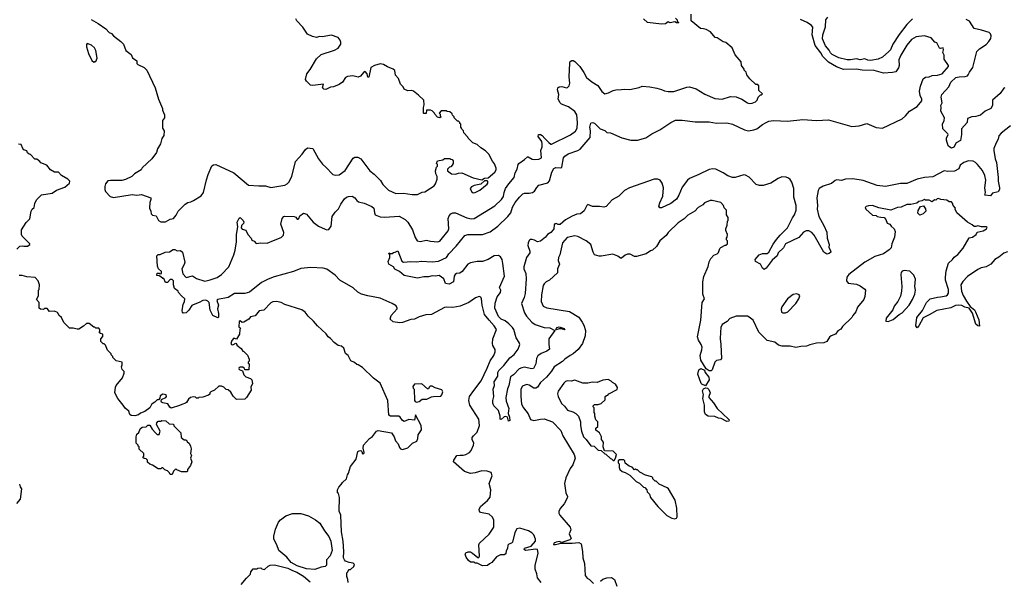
# Model space of a CAD drawing. Extents: x 1863017 to 1989460, y 394564 to 532820.
# Tile 35 of 213: x 1968500 to 1979060, y 429775 to 435787. Entities that reach past the tile are written whole.
import ezdxf

# ---------------------------------------------------------------- set-up
doc = ezdxf.new("R2010")
doc.units = 0

msp = doc.modelspace()

# ---------------------------------------------------------------- linework, layer by layer
at = {"layer": '0CON10XD'}
for points in [[(1973668, 433858), (1973688, 433892), (1973695, 433935), (1973711, 433975), (1973745, 434025), (1973804, 434096), (1973814, 434145), (1973837, 434185), (1973846, 434234), (1973854, 434245), (1973915, 434286), (1973945, 434316), (1973955, 434316), (1973995, 434292), (1974025, 434287), (1974069, 434291), (1974096, 434305), (1974088, 434385), (1974102, 434425), (1974105, 434455), (1974099, 434479), (1974061, 434535), (1974065, 434556), (1974085, 434557), (1974105, 434546), (1974131, 434511), (1974175, 434469), (1974195, 434453), (1974205, 434453), (1974408, 434552), (1974460, 434590), (1974478, 434625), (1974481, 434685), (1974475, 434765), (1974453, 434803), (1974385, 434853), (1974311, 434881), (1974295, 434895), (1974276, 434935), (1974282, 434985), (1974268, 435035), (1974273, 435055), (1974285, 435066), (1974315, 435069), (1974365, 435056), (1974375, 435058), (1974392, 435078), (1974399, 435105), (1974392, 435175), (1974400, 435320), (1974405, 435338), (1974421, 435349), (1974435, 435350), (1974455, 435340), (1974506, 435286), (1974550, 435220), (1974578, 435165), (1974635, 435120), (1974700, 435080), (1974745, 435017), (1974775, 434993), (1974815, 435003), (1974865, 435029), (1974894, 435036), (1974955, 435037), (1974985, 435043), (1975045, 435039), (1975145, 435060), (1975175, 435074), (1975258, 435068), (1975335, 435053), (1975385, 435037), (1975415, 435023), (1975455, 435017), (1975515, 435016), (1975655, 435064), (1975685, 435066), (1975755, 435044), (1975847, 434987), (1975955, 434943), (1976035, 434936), (1976125, 434962), (1976185, 434960), (1976245, 434933), (1976305, 434894), (1976325, 434888), (1976355, 434890), (1976390, 434905), (1976408, 434922), (1976420, 434955), (1976445, 434980), (1976455, 434980), (1976468, 434992), (1976428, 435028), (1976428, 435078), (1976415, 435090), (1976395, 435090), (1976332, 435152), (1976300, 435195), (1976290, 435225), (1976270, 435245), (1976270, 435255), (1976242, 435295), (1976238, 435335), (1976175, 435410), (1976140, 435485), (1976075, 435541), (1976045, 435550), (1975981, 435591), (1975960, 435595), (1975910, 435655), (1975862, 435682), (1975835, 435687), (1975803, 435693), (1975700, 435775), (1975700, 435845)], [(1978075, 435796), (1978015, 435734), (1977933, 435627), (1977866, 435525), (1977840, 435465), (1977823, 435445), (1977755, 435384), (1977706, 435364), (1977625, 435350), (1977595, 435352), (1977565, 435366), (1977515, 435357), (1977475, 435368), (1977412, 435355), (1977375, 435355), (1977284, 435376), (1977215, 435412), (1977195, 435432), (1977181, 435461), (1977142, 435505), (1977110, 435580), (1977113, 435625), (1977141, 435711), (1977146, 435785), (1977166, 435815)], [(1969268, 435788), (1969342, 435745), (1969425, 435688), (1969461, 435651), (1969485, 435638), (1969505, 435612), (1969585, 435552), (1969614, 435524), (1969640, 435455), (1969694, 435414), (1969709, 435379), (1969756, 435346), (1969758, 435318), (1969768, 435305), (1969835, 435274), (1969865, 435247), (1969952, 435055), (1969987, 434935), (1970032, 434835), (1970032, 434815), (1970052, 434765), (1970053, 434735), (1970032, 434705), (1970033, 434625), (1970050, 434595), (1970046, 434545), (1970026, 434514), (1970010, 434455), (1969979, 434401), (1969966, 434364), (1969916, 434294), (1969815, 434198), (1969803, 434177), (1969732, 434135), (1969702, 434105), (1969635, 434072), (1969595, 434063), (1969475, 434063), (1969445, 434058), (1969422, 434028), (1969412, 433998), (1969412, 433965), (1969419, 433945), (1969472, 433892), (1969505, 433880), (1969705, 433914), (1969755, 433906), (1969805, 433914), (1969905, 433877), (1969908, 433858), (1969896, 433825), (1969893, 433765), (1969906, 433735), (1969909, 433705), (1969925, 433691), (1969965, 433682), (1969990, 433635), (1970015, 433618), (1970065, 433620), (1970115, 433648), (1970150, 433655), (1970178, 433692), (1970198, 433732), (1970275, 433808), (1970305, 433827), (1970335, 433832), (1970365, 433848), (1970445, 433897), (1970471, 433935), (1970505, 434068), (1970520, 434125), (1970562, 434218), (1970578, 434232), (1970604, 434234), (1970796, 434146), (1970955, 434014), (1971065, 434004), (1971135, 434006), (1971195, 433986), (1971345, 434011), (1971369, 434025), (1971385, 434044), (1971417, 434105), (1971458, 434265), (1971529, 434345), (1971565, 434396), (1971585, 434412), (1971645, 434407), (1971703, 434295), (1971748, 434238), (1971784, 434204), (1971858, 434128), (1971885, 434121), (1971925, 434122), (1971989, 434171), (1972077, 434303), (1972095, 434314), (1972125, 434314), (1972160, 434295), (1972256, 434165), (1972300, 434130), (1972371, 434061), (1972395, 434021), (1972455, 433960), (1972535, 433924), (1972615, 433926), (1972709, 433911), (1972766, 433914), (1972815, 433936), (1972845, 433940), (1972947, 434005), (1972960, 434025), (1972977, 434075), (1972977, 434105), (1972963, 434133), (1972958, 434165), (1972970, 434205), (1972980, 434215), (1972980, 434235), (1972970, 434245), (1972980, 434275), (1973037, 434283), (1973055, 434300), (1973115, 434300), (1973125, 434290), (1973138, 434288), (1973150, 434275), (1973150, 434245), (1973140, 434225), (1973125, 434210), (1973110, 434205), (1973090, 434185), (1973090, 434165), (1973130, 434135), (1973175, 434130), (1973205, 434140), (1973243, 434143), (1973365, 434090), (1973455, 434070), (1973485, 434088), (1973525, 434090), (1973595, 434153), (1973609, 434175), (1973611, 434195), (1973592, 434242), (1973570, 434270), (1973530, 434345), (1973495, 434382), (1973445, 434412), (1973407, 434447), (1973360, 434465), (1973310, 434515), (1973308, 434528), (1973262, 434572), (1973260, 434595), (1973242, 434612), (1973240, 434625), (1973230, 434635), (1973230, 434665), (1973220, 434675), (1973220, 434685), (1973205, 434700), (1973195, 434700), (1973160, 434735), (1973160, 434745), (1973142, 434762), (1973138, 434778), (1973115, 434800), (1973083, 434803), (1973075, 434810), (1973022, 434808), (1973000, 434785), (1973010, 434775), (1973010, 434755), (1973020, 434745), (1973005, 434733), (1972982, 434742), (1972952, 434772), (1972950, 434785), (1972925, 434810), (1972907, 434817), (1972862, 434818), (1972858, 434782), (1972835, 434780), (1972830, 434785), (1972830, 434845), (1972837, 434873), (1972833, 434923), (1972779, 434979), (1972725, 435020), (1972705, 435027), (1972664, 435024), (1972625, 435040), (1972612, 435065), (1972584, 435094), (1972562, 435155), (1972532, 435192), (1972525, 435242), (1972506, 435256), (1972445, 435280), (1972402, 435305), (1972365, 435312), (1972305, 435297), (1972267, 435275), (1972245, 435170), (1972235, 435170), (1972227, 435207), (1972205, 435230), (1972188, 435222), (1972155, 435182), (1972129, 435171), (1972074, 435184), (1972016, 435176), (1971993, 435165), (1971962, 435118), (1971928, 435092), (1971865, 435068), (1971835, 435062), (1971785, 435038), (1971761, 435041), (1971748, 435055), (1971757, 435097), (1971645, 435081), (1971618, 435085), (1971575, 435126), (1971564, 435144), (1971578, 435205), (1971617, 435253), (1971685, 435367), (1971735, 435414), (1971875, 435459), (1971915, 435483), (1971943, 435525), (1971946, 435545), (1971938, 435568), (1971914, 435594), (1971845, 435620), (1971745, 435602), (1971715, 435608), (1971685, 435594), (1971640, 435605), (1971585, 435632), (1971536, 435706), (1971474, 435774), (1971463, 435795)], [(1972575, 433088), (1972525, 433113), (1972508, 433138), (1972460, 433165), (1972452, 433195), (1972470, 433235), (1972470, 433265), (1972460, 433275), (1972462, 433288), (1972475, 433280), (1972495, 433280), (1972508, 433292), (1972527, 433293), (1972557, 433307), (1972599, 433199), (1972615, 433187), (1972695, 433195), (1972758, 433192), (1972805, 433199), (1972925, 433190), (1972993, 433197), (1973077, 433235), (1973103, 433275), (1973182, 433358), (1973275, 433473), (1973305, 433482), (1973465, 433484), (1973545, 433512), (1973629, 433571), (1973735, 433677), (1973767, 433715), (1973786, 433775), (1973815, 433826), (1973859, 433885), (1973895, 433920), (1973915, 433928), (1973965, 433927), (1973999, 433935), (1974021, 433949), (1974045, 433989), (1974068, 434012), (1974165, 434037), (1974181, 434059), (1974208, 434152), (1974230, 434190), (1974249, 434201), (1974302, 434198), (1974314, 434206), (1974332, 434305), (1974347, 434325), (1974381, 434349), (1974486, 434384), (1974510, 434400), (1974555, 434448), (1974618, 434522), (1974622, 434595), (1974615, 434635), (1974625, 434678), (1974645, 434683), (1974665, 434676), (1974725, 434616), (1974775, 434600), (1974797, 434577), (1974838, 434572), (1974959, 434519), (1975055, 434496), (1975125, 434495), (1975215, 434519), (1975279, 434561), (1975366, 434605), (1975485, 434685), (1975535, 434708), (1975605, 434711), (1975745, 434693), (1975895, 434693), (1975975, 434678), (1976085, 434680), (1976145, 434665), (1976275, 434605), (1976315, 434595), (1976375, 434604), (1976405, 434615), (1976465, 434664), (1976505, 434686), (1976535, 434698), (1976585, 434705), (1976735, 434698), (1976898, 434718), (1977045, 434705), (1977173, 434713), (1977425, 434642), (1977505, 434650), (1977585, 434672), (1977685, 434631), (1977755, 434622), (1977964, 434725), (1978002, 434755), (1978043, 434805), (1978125, 434855), (1978175, 434915), (1978175, 434935), (1978158, 434975), (1978151, 435021), (1978160, 435075), (1978189, 435151), (1978215, 435169), (1978255, 435175), (1978285, 435190), (1978345, 435191), (1978395, 435207), (1978461, 435285), (1978460, 435295), (1978414, 435365), (1978416, 435405), (1978399, 435435), (1978409, 435465), (1978405, 435484), (1978375, 435477), (1978365, 435482), (1978337, 435537), (1978315, 435547), (1978275, 435593), (1978204, 435614), (1978115, 435603), (1978065, 435573), (1978015, 435512), (1977949, 435405), (1977929, 435355), (1977931, 435295), (1977925, 435272), (1977895, 435227), (1977860, 435220), (1977765, 435213), (1977663, 435243), (1977535, 435247), (1977475, 435256), (1977335, 435253), (1977260, 435280), (1977175, 435330), (1977112, 435392), (1977091, 435431), (1977031, 435511), (1977001, 435625), (1977006, 435705), (1976993, 435723), (1976947, 435755), (1976875, 435787)], [(1975533, 435803), (1975550, 435785), (1975552, 435772), (1975570, 435755), (1975565, 435752), (1975545, 435752), (1975525, 435762), (1975475, 435752), (1975455, 435762), (1975425, 435742), (1975385, 435738), (1975235, 435757), (1975192, 435795)], [(1979065, 435056), (1979055, 435051), (1979014, 434995), (1978935, 434925), (1978932, 434865), (1978915, 434835), (1978855, 434804), (1978805, 434764), (1978755, 434749), (1978710, 434745), (1978665, 434728), (1978660, 434685), (1978602, 434615), (1978602, 434555), (1978590, 434490), (1978545, 434465), (1978519, 434421), (1978495, 434410), (1978475, 434419), (1978459, 434435), (1978440, 434495), (1978441, 434515), (1978457, 434555), (1978454, 434564), (1978402, 434615), (1978398, 434665), (1978414, 434705), (1978417, 434735), (1978380, 434805), (1978382, 434845), (1978381, 434865), (1978392, 434895), (1978384, 434955), (1978389, 434985), (1978465, 435065), (1978485, 435115), (1978539, 435165), (1978575, 435175), (1978641, 435179), (1978665, 435185), (1978674, 435195), (1978686, 435225), (1978721, 435275), (1978764, 435446), (1978795, 435475), (1978865, 435520), (1978895, 435551), (1978916, 435585), (1978919, 435615), (1978912, 435635), (1978898, 435648), (1978815, 435675), (1978735, 435692), (1978685, 435771), (1978650, 435790)], [(1969295, 435330), (1969305, 435340), (1969315, 435340), (1969330, 435375), (1969318, 435455), (1969302, 435485), (1969270, 435515), (1969225, 435530), (1969218, 435522), (1969218, 435495), (1969238, 435425), (1969275, 435350), (1969295, 435330)], [(1979125, 434650), (1979025, 434571), (1979000, 434540), (1978994, 434505), (1978972, 434465), (1978948, 434405), (1978946, 434384), (1978962, 434295), (1978976, 434255), (1978994, 434095), (1978993, 434055), (1979009, 433985), (1979008, 433965), (1978995, 433940), (1978934, 433926), (1978913, 433897), (1978850, 433905), (1978860, 433935), (1978850, 433985), (1978861, 434065), (1978852, 434115), (1978825, 434168), (1978772, 434235), (1978752, 434255), (1978725, 434269), (1978675, 434272), (1978625, 434256), (1978585, 434225), (1978572, 434188), (1978525, 434163), (1978455, 434160), (1978415, 434165), (1978295, 434101), (1978204, 434096), (1978125, 434078), (1978015, 434030), (1977945, 434029), (1977785, 433998), (1977695, 434010), (1977545, 434064), (1977435, 434079), (1977355, 434075), (1977315, 434064), (1977265, 434069), (1977245, 434061), (1977205, 434029), (1977117, 434003), (1977075, 433976), (1977063, 433955), (1977051, 433875), (1977058, 433795), (1977054, 433755), (1977072, 433675), (1977125, 433581), (1977155, 433509), (1977160, 433445), (1977182, 433375), (1977179, 433345), (1977197, 433313), (1977198, 433295), (1977181, 433279), (1977155, 433274), (1977125, 433294), (1977021, 433475), (1976995, 433505), (1976965, 433523), (1976935, 433521), (1976905, 433507), (1976855, 433450), (1976715, 433382), (1976691, 433339), (1976635, 433285), (1976625, 433255), (1976571, 433209), (1976505, 433124), (1976485, 433108), (1976465, 433124), (1976445, 433165), (1976391, 433195), (1976387, 433215), (1976432, 433265), (1976465, 433278), (1976515, 433281), (1976535, 433293), (1976581, 433379), (1976618, 433428), (1976655, 433475), (1976736, 433554), (1976787, 433663), (1976809, 433695), (1976828, 433745), (1976828, 433795), (1976802, 433885), (1976803, 433975), (1976782, 434045), (1976763, 434073), (1976745, 434088), (1976719, 434099), (1976675, 434101), (1976633, 434085), (1976555, 434032), (1976475, 434008), (1976435, 434007), (1976400, 434020), (1976325, 434099), (1976285, 434121), (1976265, 434122), (1976175, 434096), (1976145, 434095), (1976095, 434111), (1976044, 434145), (1975965, 434185), (1975935, 434187), (1975895, 434180), (1975785, 434126), (1975685, 434085), (1975662, 434065), (1975605, 433990), (1975570, 433905), (1975545, 433863), (1975485, 433814), (1975385, 433770), (1975365, 433769), (1975356, 433786), (1975364, 433824), (1975398, 433895), (1975405, 433985), (1975392, 434035), (1975370, 434065), (1975345, 434078), (1975303, 434077), (1975041, 433985), (1974988, 433955), (1974925, 433894), (1974853, 433855), (1974789, 433785), (1974765, 433775), (1974717, 433783), (1974645, 433785), (1974595, 433804), (1974584, 433796), (1974553, 433737), (1974515, 433706), (1974475, 433701), (1974425, 433681), (1974355, 433641), (1974295, 433590), (1974275, 433590), (1974255, 433601), (1974241, 433599), (1974233, 433587), (1974229, 433545), (1974223, 433535), (1974195, 433506), (1974161, 433485), (1974140, 433455), (1974085, 433411), (1974055, 433404), (1974023, 433423), (1973995, 433431), (1973975, 433429), (1973965, 433419), (1973952, 433395), (1973950, 433365), (1973971, 433305), (1973970, 433285), (1973935, 433235), (1973906, 433135), (1973908, 433115), (1973927, 433065), (1973933, 433007), (1973921, 432849), (1973912, 432808), (1973883, 432745), (1973914, 432644), (1973937, 432607), (1973994, 432544), (1974029, 432519), (1974125, 432486), (1974185, 432484), (1974240, 432455), (1974176, 432365), (1974174, 432305), (1974182, 432255), (1974155, 432233), (1974092, 432208), (1974058, 432182), (1974044, 432155), (1974036, 432095), (1974012, 432045), (1973988, 432042), (1973915, 432061), (1973885, 432055), (1973858, 432042), (1973795, 431977), (1973764, 431956), (1973745, 431863), (1973731, 431829), (1973715, 431735), (1973718, 431695), (1973745, 431618), (1973744, 431595), (1973739, 431565), (1973752, 431525), (1973755, 431490), (1973742, 431482), (1973730, 431525), (1973715, 431532), (1973695, 431530), (1973665, 431500), (1973654, 431504), (1973654, 431535), (1973637, 431597), (1973586, 431645), (1973573, 431675), (1973575, 431705), (1973586, 431745), (1973577, 431825), (1973591, 431865), (1973589, 431905), (1973627, 431965), (1973629, 432005), (1973638, 432025), (1973691, 432079), (1973755, 432161), (1973805, 432198), (1973845, 432254), (1973864, 432305), (1973858, 432325), (1973825, 432375), (1973799, 432465), (1973787, 432487), (1973747, 432527), (1973705, 432557), (1973665, 432576), (1973637, 432605), (1973595, 432695), (1973598, 432748), (1973621, 432815), (1973657, 432863), (1973659, 432885), (1973646, 432915), (1973699, 433035), (1973683, 433173), (1973673, 433215), (1973655, 433245), (1973635, 433257), (1973590, 433255), (1973525, 433214), (1973465, 433194), (1973405, 433193), (1973335, 433180), (1973305, 433166), (1973245, 433085), (1973221, 433069), (1973185, 433064), (1973169, 433055), (1973161, 433035), (1973151, 432975), (1973105, 432950), (1973068, 432958), (1973049, 433009), (1973000, 433045), (1972955, 433036), (1972925, 433040), (1972885, 433029), (1972835, 433029), (1972765, 433016), (1972625, 433044), (1972575, 433088)], [(1968470, 433325), (1968503, 433357), (1968525, 433362), (1968545, 433358), (1968585, 433360), (1968610, 433375), (1968610, 433385), (1968528, 433465), (1968518, 433485), (1968518, 433535), (1968568, 433612), (1968608, 433652), (1968622, 433735), (1968634, 433756), (1968657, 433773), (1968664, 433816), (1968682, 433855), (1968735, 433907), (1968850, 433925), (1968893, 433957), (1968985, 433992), (1969035, 434032), (1969037, 434055), (1969018, 434078), (1968950, 434115), (1968915, 434150), (1968873, 434153), (1968830, 434175), (1968790, 434225), (1968725, 434252), (1968716, 434266), (1968685, 434290), (1968662, 434292), (1968615, 434340), (1968600, 434345), (1968585, 434360), (1968575, 434380), (1968545, 434392), (1968532, 434405), (1968515, 434448), (1968488, 434452)], [(1973365, 433931), (1973385, 433932), (1973435, 433959), (1973515, 434023), (1973522, 434035), (1973520, 434055), (1973515, 434060), (1973485, 434060), (1973447, 434023), (1973375, 434008), (1973347, 433993), (1973332, 433975), (1973347, 433945), (1973365, 433931)], [(1974092, 429752), (1974055, 429801), (1974048, 429845), (1974029, 429895), (1974030, 429935), (1974061, 430065), (1974054, 430104), (1974035, 430110), (1973925, 430095), (1973912, 430105), (1973915, 430119), (1973987, 430143), (1974033, 430195), (1974032, 430215), (1974013, 430263), (1973993, 430283), (1973956, 430305), (1973865, 430336), (1973833, 430327), (1973811, 430289), (1973786, 430184), (1973775, 430172), (1973745, 430162), (1973735, 430152), (1973730, 430115), (1973717, 430093), (1973715, 430060), (1973695, 430050), (1973655, 430047), (1973615, 430027), (1973565, 429968), (1973537, 429953), (1973517, 429933), (1973465, 429932), (1973405, 429960), (1973385, 429960), (1973375, 429970), (1973335, 429970), (1973315, 429988), (1973289, 430025), (1973276, 430055), (1973285, 430069), (1973309, 430079), (1973335, 430080), (1973358, 430065), (1973415, 430020), (1973425, 430020), (1973430, 430035), (1973424, 430154), (1973431, 430175), (1973535, 430269), (1973586, 430345), (1973585, 430425), (1973568, 430455), (1973535, 430486), (1973443, 430503), (1973432, 430515), (1973428, 430535), (1973441, 430565), (1973518, 430632), (1973545, 430666), (1973552, 430745), (1973536, 430815), (1973568, 430895), (1973555, 430930), (1973515, 430945), (1973455, 430949), (1973385, 430927), (1973335, 430920), (1973272, 430942), (1973152, 431045), (1973156, 431065), (1973188, 431112), (1973225, 431117), (1973255, 431116), (1973285, 431125), (1973324, 431146), (1973342, 431168), (1973368, 431225), (1973369, 431245), (1973354, 431285), (1973354, 431305), (1973366, 431325), (1973406, 431364), (1973430, 431435), (1973425, 431505), (1973328, 431655), (1973318, 431705), (1973325, 431745), (1973369, 431811), (1973450, 431915), (1973515, 432049), (1973545, 432130), (1973586, 432185), (1973601, 432225), (1973599, 432249), (1973573, 432293), (1973570, 432315), (1973576, 432365), (1973612, 432465), (1973590, 432505), (1973535, 432564), (1973486, 432625), (1973460, 432725), (1973454, 432795), (1973445, 432812), (1973428, 432818), (1973388, 432805), (1973318, 432755), (1973225, 432714), (1973145, 432700), (1973075, 432703), (1973055, 432699), (1972915, 432626), (1972855, 432622), (1972785, 432601), (1972735, 432576), (1972695, 432573), (1972605, 432541), (1972575, 432537), (1972506, 432546), (1972473, 432575), (1972484, 432615), (1972547, 432685), (1972550, 432695), (1972537, 432717), (1972495, 432745), (1972365, 432802), (1972235, 432824), (1972165, 432845), (1972126, 432865), (1972075, 432910), (1971934, 432994), (1971885, 433048), (1971795, 433110), (1971755, 433122), (1971621, 433129), (1971515, 433117), (1971435, 433087), (1971230, 433030), (1971165, 433006), (1971095, 432970), (1970964, 432865), (1970915, 432850), (1970805, 432850), (1970735, 432808), (1970699, 432799), (1970623, 432787), (1970614, 432775), (1970632, 432725), (1970622, 432685), (1970634, 432635), (1970632, 432598), (1970625, 432590), (1970573, 432615), (1970543, 432673), (1970532, 432755), (1970519, 432769), (1970495, 432778), (1970464, 432776), (1970425, 432753), (1970360, 432730), (1970348, 432722), (1970315, 432672), (1970285, 432642), (1970255, 432640), (1970245, 432650), (1970243, 432665), (1970252, 432735), (1970267, 432763), (1970270, 432795), (1970234, 432824), (1970205, 432860), (1970200, 432875), (1970160, 432905), (1970150, 432945), (1970148, 432988), (1970135, 433000), (1970115, 433000), (1970085, 432970), (1970065, 432970), (1970045, 433010), (1970035, 433010), (1970015, 433030), (1969995, 433040), (1969970, 433045), (1969975, 433070), (1969995, 433070), (1970005, 433060), (1970020, 433065), (1970020, 433085), (1969990, 433115), (1969978, 433145), (1969970, 433255), (1969985, 433270), (1970005, 433270), (1970060, 433295), (1970105, 433298), (1970145, 433322), (1970165, 433322), (1970188, 433308), (1970225, 433312), (1970246, 433295), (1970270, 433185), (1970265, 433160), (1970238, 433115), (1970248, 433062), (1970285, 433023), (1970355, 433039), (1970395, 433012), (1970485, 432984), (1970544, 432996), (1970617, 433023), (1970663, 433055), (1970742, 433138), (1970795, 433265), (1970810, 433315), (1970826, 433405), (1970825, 433485), (1970841, 433565), (1970834, 433615), (1970855, 433660), (1970865, 433667), (1970896, 433635), (1970904, 433615), (1970899, 433601), (1970879, 433581), (1970874, 433555), (1970885, 433542), (1970925, 433528), (1970946, 433485), (1970982, 433445), (1970991, 433421), (1971015, 433411), (1971035, 433388), (1971085, 433395), (1971155, 433392), (1971222, 433418), (1971305, 433452), (1971330, 433475), (1971334, 433505), (1971301, 433595), (1971316, 433655), (1971332, 433675), (1971345, 433681), (1971445, 433675), (1971460, 433670), (1971475, 433649), (1971485, 433646), (1971494, 433655), (1971504, 433685), (1971545, 433713), (1971575, 433702), (1971648, 433615), (1971703, 433573), (1971775, 433540), (1971795, 433534), (1971815, 433538), (1971839, 433571), (1971852, 433678), (1971885, 433724), (1971921, 433759), (1971945, 433808), (1971985, 433866), (1972005, 433884), (1972025, 433892), (1972065, 433894), (1972095, 433876), (1972115, 433847), (1972132, 433835), (1972195, 433820), (1972275, 433785), (1972298, 433765), (1972304, 433715), (1972314, 433695), (1972365, 433674), (1972415, 433669), (1972569, 433679), (1972634, 433644), (1972662, 433615), (1972713, 433533), (1972742, 433452), (1972764, 433414), (1972795, 433407), (1972863, 433423), (1972905, 433412), (1972985, 433406), (1973005, 433412), (1973022, 433428), (1973097, 433523), (1973103, 433545), (1973094, 433655), (1973106, 433685), (1973125, 433706), (1973145, 433714), (1973174, 433714), (1973295, 433661), (1973345, 433652), (1973375, 433654), (1973595, 433791), (1973668, 433858)], [(1979096, 433296), (1979056, 433284), (1979000, 433240), (1978957, 433215), (1978916, 433164), (1978865, 433138), (1978813, 433127), (1978775, 433109), (1978665, 433032), (1978615, 432981), (1978595, 432945), (1978602, 432875), (1978619, 432829), (1978655, 432768), (1978693, 432713), (1978739, 432675), (1978751, 432655), (1978785, 432570), (1978795, 432500), (1978775, 432503), (1978755, 432522), (1978720, 432640), (1978684, 432694), (1978635, 432704), (1978605, 432721), (1978565, 432726), (1978535, 432722), (1978485, 432698), (1978335, 432668), (1978255, 432621), (1978189, 432591), (1978145, 432503), (1978125, 432483), (1978112, 432505), (1978123, 432595), (1978181, 432669), (1978225, 432755), (1978265, 432792), (1978345, 432812), (1978376, 432814), (1978435, 432825), (1978449, 432835), (1978460, 432855), (1978461, 432895), (1978429, 432995), (1978428, 433025), (1978437, 433095), (1978460, 433175), (1978506, 433214), (1978521, 433239), (1978562, 433268), (1978620, 433335), (1978682, 433448), (1978720, 433455), (1978758, 433485), (1978770, 433510), (1978835, 433523), (1978870, 433545), (1978877, 433557), (1978866, 433566), (1978816, 433566), (1978775, 433577), (1978755, 433568), (1978735, 433568), (1978715, 433587), (1978665, 433617), (1978552, 433715), (1978532, 433755), (1978537, 433767), (1978510, 433795), (1978505, 433820), (1978495, 433832), (1978470, 433835), (1978445, 433850), (1978378, 433858), (1978355, 433870), (1978340, 433865), (1978325, 433850), (1978310, 433855), (1978285, 433832), (1978255, 433850), (1978215, 433850), (1978205, 433858), (1978177, 433843), (1978145, 433837), (1978122, 433818), (1978056, 433806), (1978015, 433804), (1977955, 433778), (1977915, 433772), (1977844, 433746), (1977715, 433769), (1977645, 433794), (1977605, 433790), (1977578, 433782), (1977568, 433772), (1977574, 433754), (1977645, 433692), (1977685, 433688), (1977698, 433678), (1977735, 433668), (1977770, 433665), (1977788, 433645), (1977804, 433604), (1977833, 433593), (1977845, 433572), (1977878, 433545), (1977888, 433515), (1977882, 433455), (1977852, 433385), (1977845, 433340), (1977825, 433318), (1977765, 433276), (1977672, 433248), (1977565, 433185), (1977394, 433055), (1977372, 433025), (1977366, 432985), (1977385, 432961), (1977475, 432951), (1977514, 432934), (1977565, 432898), (1977570, 432885), (1977565, 432820), (1977553, 432785), (1977486, 432704), (1977467, 432655), (1977434, 432616), (1977425, 432592), (1977325, 432498), (1977305, 432470), (1977275, 432450), (1977251, 432415), (1977202, 432398), (1977185, 432381), (1977156, 432335), (1977125, 432322), (1977045, 432318), (1976975, 432301), (1976940, 432285), (1976876, 432284), (1976825, 432272), (1976765, 432286), (1976676, 432286), (1976638, 432298), (1976598, 432328), (1976515, 432348), (1976427, 432437), (1976365, 432566), (1976325, 432598), (1976304, 432606), (1976185, 432608), (1976115, 432583), (1976089, 432551), (1976035, 432520), (1976018, 432485), (1976016, 432435), (1976012, 432365), (1976021, 432305), (1976026, 432155), (1976015, 432140), (1975975, 432134), (1975955, 432116), (1975925, 432032), (1975915, 432020), (1975895, 432021), (1975863, 432043), (1975806, 432135), (1975799, 432185), (1975817, 432245), (1975818, 432275), (1975810, 432305), (1975781, 432351), (1975769, 432385), (1975805, 432565), (1975820, 432755), (1975844, 432795), (1975827, 432845), (1975826, 432974), (1975838, 433032), (1975885, 433140), (1975895, 433190), (1975914, 433226), (1975945, 433262), (1975980, 433275), (1975995, 433290), (1976008, 433332), (1976020, 433345), (1976065, 433370), (1976075, 433370), (1976090, 433385), (1976090, 433415), (1976080, 433425), (1976080, 433445), (1976087, 433453), (1976092, 433485), (1976072, 433525), (1976072, 433545), (1976088, 433585), (1976090, 433625), (1976100, 433635), (1976100, 433665), (1976080, 433695), (1976080, 433745), (1976055, 433770), (1976048, 433795), (1976020, 433825), (1975925, 433847), (1975905, 433847), (1975845, 433824), (1975825, 433803), (1975777, 433773), (1975742, 433735), (1975665, 433692), (1975628, 433652), (1975562, 433608), (1975454, 433506), (1975435, 433472), (1975364, 433416), (1975328, 433355), (1975286, 433314), (1975265, 433307), (1975220, 433275), (1975115, 433248), (1975095, 433248), (1975048, 433272), (1975018, 433272), (1974995, 433262), (1974955, 433230), (1974945, 433230), (1974915, 433250), (1974862, 433272), (1974735, 433250), (1974715, 433250), (1974666, 433266), (1974651, 433295), (1974627, 433375), (1974576, 433416), (1974485, 433461), (1974455, 433469), (1974370, 433450), (1974322, 433395), (1974294, 433265), (1974278, 433235), (1974276, 433205), (1974290, 433165), (1974268, 433115), (1974268, 433072), (1974181, 432995), (1974145, 432974), (1974126, 432955), (1974116, 432935), (1974095, 432835), (1974094, 432765), (1974116, 432715), (1974155, 432698), (1974395, 432659), (1974495, 432597), (1974533, 432545), (1974549, 432511), (1974567, 432455), (1974566, 432395), (1974536, 432314), (1974488, 432252), (1974437, 432203), (1974404, 432186), (1974345, 432145), (1974320, 432120), (1974234, 432065), (1974203, 432017), (1974149, 431955), (1974085, 431898), (1974055, 431847), (1974035, 431837), (1974015, 431836), (1973965, 431866), (1973934, 431876), (1973894, 431856), (1973876, 431825), (1973873, 431745), (1973883, 431665), (1973903, 431625), (1973955, 431560), (1973980, 431500), (1974015, 431489), (1974085, 431505), (1974124, 431506), (1974216, 431476), (1974302, 431382), (1974325, 431325), (1974445, 431126), (1974456, 431085), (1974433, 431015), (1974405, 430976), (1974357, 430875), (1974342, 430815), (1974358, 430715), (1974374, 430675), (1974373, 430655), (1974338, 430595), (1974296, 430545), (1974284, 430514), (1974284, 430494), (1974294, 430475), (1974405, 430345), (1974411, 430315), (1974393, 430275), (1974416, 430224), (1974402, 430208), (1974315, 430180), (1974285, 430190), (1974252, 430185), (1974230, 430175), (1974225, 430160), (1974245, 430158), (1974280, 430165)], [(1978155, 433692), (1978133, 433713), (1978135, 433740), (1978160, 433785), (1978195, 433790), (1978215, 433760), (1978218, 433735), (1978190, 433705), (1978155, 433692)], [(1977815, 432552), (1977867, 432573), (1977933, 432627), (1977965, 432645), (1978038, 432725), (1978075, 432785), (1978099, 432845), (1978106, 432885), (1978102, 432925), (1978108, 433005), (1978088, 433048), (1978045, 433089), (1977985, 433098), (1977965, 433090), (1977954, 433076), (1977951, 433055), (1977962, 432925), (1977959, 432875), (1977947, 432823), (1977919, 432765), (1977878, 432715), (1977866, 432674), (1977794, 432585), (1977790, 432555), (1977815, 432552)], [(1969405, 432310), (1969395, 432310), (1969370, 432335), (1969370, 432365), (1969392, 432388), (1969390, 432415), (1969365, 432420), (1969352, 432432), (1969360, 432445), (1969360, 432465), (1969348, 432478), (1969315, 432480), (1969305, 432490), (1969295, 432490), (1969245, 432530), (1969215, 432530), (1969185, 432500), (1969135, 432470), (1969115, 432468), (1969075, 432480), (1969035, 432480), (1968975, 432540), (1968948, 432595), (1968924, 432614), (1968905, 432648), (1968875, 432662), (1968818, 432658), (1968795, 432690), (1968765, 432690), (1968755, 432680), (1968722, 432682), (1968710, 432695), (1968710, 432755), (1968682, 432785), (1968700, 432825), (1968700, 432885), (1968710, 432895), (1968712, 432942), (1968698, 432988), (1968665, 433022), (1968575, 433028), (1968525, 433042), (1968495, 433042)], [(1972022, 429752), (1972020, 429785), (1972010, 429815), (1972010, 429855), (1972020, 429865), (1972022, 429878), (1972035, 429890), (1972048, 429892), (1972085, 429922), (1972090, 429945), (1972075, 429960), (1972035, 429968), (1971995, 429982), (1971984, 429994), (1971972, 430015), (1971977, 430085), (1971970, 430195), (1971950, 430295), (1971943, 430475), (1971928, 430515), (1971930, 430665), (1971920, 430705), (1971910, 430715), (1971910, 430745), (1971922, 430775), (1971949, 430801), (1971962, 430825), (1972005, 430862), (1972014, 430905), (1972028, 430925), (1972048, 430995), (1972110, 431075), (1972128, 431155), (1972140, 431165), (1972157, 431167), (1972168, 431158), (1972175, 431132), (1972192, 431135), (1972196, 431146), (1972183, 431193), (1972188, 431225), (1972252, 431295), (1972285, 431318), (1972325, 431373), (1972345, 431380), (1972488, 431355), (1972516, 431315), (1972532, 431272), (1972560, 431240), (1972575, 431199), (1972585, 431184), (1972605, 431178), (1972663, 431197), (1972713, 431247), (1972761, 431269), (1972770, 431295), (1972773, 431335), (1972810, 431390), (1972805, 431436), (1972745, 431550), (1972735, 431492), (1972675, 431498), (1972625, 431479), (1972605, 431490), (1972582, 431525), (1972565, 431536), (1972477, 431537), (1972460, 431545), (1972447, 431705), (1972365, 431888), (1972293, 431943), (1972175, 432059), (1972130, 432085), (1972115, 432088), (1972091, 432111), (1972050, 432130), (1972022, 432185), (1971996, 432206), (1971978, 432265), (1971950, 432285), (1971915, 432292), (1971872, 432325), (1971835, 432367), (1971810, 432385), (1971788, 432418), (1971693, 432503), (1971651, 432555), (1971595, 432608), (1971562, 432652), (1971525, 432677), (1971345, 432732), (1971305, 432754), (1971255, 432764), (1971215, 432760), (1971195, 432752), (1971117, 432673), (1971070, 432665), (1971025, 432610), (1970975, 432602), (1970958, 432575), (1970905, 432542), (1970885, 432540), (1970865, 432558), (1970855, 432550), (1970850, 432495), (1970868, 432478), (1970860, 432465), (1970857, 432413), (1970825, 432360), (1970795, 432370), (1970774, 432345), (1970764, 432315), (1970773, 432303), (1970785, 432300), (1970818, 432318), (1970830, 432305), (1970830, 432295), (1970875, 432260), (1970892, 432232), (1970905, 432230), (1970945, 432190), (1970960, 432145), (1970960, 432125), (1970950, 432115), (1970950, 432105), (1970960, 432095), (1970958, 432032), (1970913, 432033), (1970910, 432045), (1970892, 432062), (1970865, 432062), (1970855, 432057), (1970852, 432045), (1970855, 432034), (1970890, 432020), (1970905, 431978), (1970925, 431957), (1970975, 431940), (1970990, 431925), (1970998, 431885), (1970980, 431845), (1970982, 431815), (1970934, 431735), (1970915, 431716), (1970824, 431714), (1970789, 431749), (1970765, 431792), (1970735, 431818), (1970713, 431823), (1970690, 431845), (1970665, 431858), (1970635, 431858), (1970590, 431815), (1970550, 431795), (1970540, 431785), (1970538, 431772), (1970525, 431760), (1970465, 431740), (1970423, 431737), (1970415, 431730), (1970395, 431730), (1970385, 431740), (1970365, 431742), (1970333, 431737), (1970312, 431718), (1970289, 431681), (1970277, 431673), (1970238, 431662), (1970215, 431648), (1970125, 431622), (1970111, 431631), (1970088, 431668), (1970035, 431678), (1970022, 431685), (1970018, 431695), (1970020, 431715), (1970068, 431735), (1970076, 431745), (1970070, 431765), (1970035, 431771), (1970007, 431755), (1970002, 431728), (1969988, 431712), (1969975, 431710), (1969950, 431685), (1969930, 431675), (1969915, 431660), (1969896, 431624), (1969842, 431585), (1969794, 431566), (1969775, 431548), (1969735, 431538), (1969695, 431542), (1969680, 431555), (1969669, 431589), (1969631, 431621), (1969610, 431655), (1969552, 431725), (1969522, 431785), (1969528, 431845), (1969536, 431864), (1969602, 431945), (1969620, 431995), (1969620, 432015), (1969600, 432035), (1969592, 432065), (1969600, 432085), (1969600, 432115), (1969535, 432130), (1969500, 432165), (1969500, 432175), (1969482, 432192), (1969480, 432205), (1969442, 432242), (1969420, 432295), (1969405, 432310)], [(1976685, 432642), (1976715, 432644), (1976740, 432655), (1976825, 432743), (1976856, 432795), (1976867, 432825), (1976860, 432835), (1976835, 432846), (1976795, 432840), (1976735, 432792), (1976675, 432708), (1976666, 432684), (1976671, 432651), (1976685, 432642)], [(1974345, 432460), (1974305, 432472), (1974285, 432472), (1974255, 432460), (1974250, 432465), (1974260, 432485), (1974285, 432492), (1974340, 432475), (1974345, 432460)], [(1975855, 431860), (1975815, 431878), (1975810, 431885), (1975774, 431985), (1975785, 432032), (1975805, 432047), (1975845, 432030), (1975852, 432005), (1975892, 431955), (1975896, 431925), (1975855, 431860)], [(1974875, 431060), (1974890, 431085), (1974900, 431125), (1974865, 431160), (1974772, 431162), (1974758, 431208), (1974760, 431255), (1974740, 431285), (1974740, 431315), (1974720, 431355), (1974680, 431385), (1974680, 431405), (1974700, 431425), (1974700, 431475), (1974680, 431495), (1974670, 431535), (1974670, 431565), (1974660, 431575), (1974660, 431625), (1974650, 431635), (1974650, 431645), (1974665, 431660), (1974705, 431660), (1974735, 431670), (1974778, 431712), (1974780, 431745), (1974792, 431758), (1974808, 431762), (1974820, 431775), (1974908, 431822), (1974912, 431842), (1974889, 431879), (1974857, 431897), (1974845, 431912), (1974813, 431927), (1974755, 431922), (1974695, 431898), (1974645, 431900), (1974595, 431888), (1974541, 431891), (1974455, 431920), (1974415, 431910), (1974376, 431916), (1974355, 431908), (1974335, 431890), (1974274, 431805), (1974269, 431775), (1974276, 431746), (1974311, 431671), (1974342, 431642), (1974375, 431600), (1974432, 431582), (1974464, 431564), (1974494, 431534), (1974516, 431475), (1974513, 431435), (1974525, 431375), (1974546, 431315), (1974576, 431285), (1974625, 431217), (1974662, 431212), (1974705, 431170), (1974737, 431167), (1974775, 431130), (1974788, 431128), (1974835, 431080), (1974847, 431077), (1974865, 431060), (1974875, 431060)], [(1972755, 431686), (1972785, 431692), (1972815, 431718), (1972865, 431718), (1972915, 431742), (1972937, 431747), (1973015, 431750), (1973027, 431763), (1973038, 431795), (1973028, 431818), (1972955, 431840), (1972925, 431858), (1972903, 431857), (1972890, 431845), (1972885, 431830), (1972875, 431830), (1972812, 431882), (1972735, 431880), (1972718, 431855), (1972720, 431835), (1972730, 431825), (1972734, 431705), (1972742, 431692), (1972755, 431686)], [(1976085, 431477), (1976025, 431510), (1975995, 431514), (1975955, 431532), (1975885, 431536), (1975854, 431555), (1975843, 431583), (1975846, 431655), (1975826, 431725), (1975833, 431765), (1975824, 431806), (1975835, 431830), (1975855, 431838), (1975875, 431834), (1975892, 431822), (1975905, 431785), (1975890, 431745), (1975892, 431735), (1975940, 431680), (1975979, 431619), (1976103, 431505), (1976110, 431495), (1976105, 431483), (1976085, 431477)], [(1970135, 430910), (1970115, 430910), (1970108, 430928), (1970085, 430950), (1970055, 430960), (1970035, 430980), (1970025, 430980), (1970015, 430970), (1969985, 430970), (1969925, 431010), (1969895, 431020), (1969872, 431042), (1969870, 431065), (1969858, 431078), (1969835, 431080), (1969822, 431092), (1969830, 431105), (1969830, 431135), (1969782, 431182), (1969780, 431205), (1969770, 431215), (1969770, 431225), (1969750, 431245), (1969748, 431285), (1969748, 431312), (1969758, 431342), (1969778, 431362), (1969792, 431398), (1969812, 431418), (1969855, 431420), (1969875, 431440), (1969895, 431440), (1969922, 431395), (1969957, 431357), (1969975, 431340), (1969995, 431340), (1970007, 431375), (1969968, 431445), (1969970, 431465), (1969985, 431480), (1970015, 431480), (1970025, 431488), (1970067, 431487), (1970103, 431453), (1970148, 431448), (1970152, 431432), (1970227, 431357), (1970232, 431305), (1970265, 431282), (1970285, 431280), (1970300, 431255), (1970318, 431245), (1970332, 431215), (1970338, 431185), (1970332, 431135), (1970342, 431115), (1970332, 431085), (1970348, 431045), (1970332, 431005), (1970300, 430965), (1970300, 430945), (1970295, 430940), (1970235, 430940), (1970185, 430960), (1970175, 430970), (1970150, 430945), (1970135, 430910)], [(1975525, 430433), (1975545, 430442), (1975550, 430455), (1975548, 430548), (1975529, 430635), (1975458, 430755), (1975445, 430768), (1975360, 430805), (1975325, 430840), (1975315, 430840), (1975290, 430865), (1975290, 430875), (1975280, 430885), (1975213, 430903), (1975150, 430935), (1975125, 430960), (1975115, 430960), (1975105, 430970), (1975095, 430960), (1975068, 430988), (1975035, 431000), (1974992, 431032), (1974990, 431055), (1974978, 431068), (1974932, 431068), (1974920, 431055), (1974920, 431035), (1974930, 431025), (1974928, 430985), (1974935, 430962), (1974962, 430942), (1974995, 430932), (1975045, 430902), (1975110, 430835), (1975148, 430818), (1975190, 430775), (1975205, 430770), (1975227, 430747), (1975230, 430725), (1975255, 430700), (1975264, 430664), (1975345, 430568), (1975442, 430472), (1975495, 430442), (1975525, 430433)], [(1968499, 430805), (1968506, 430776), (1968520, 430755), (1968504, 430645), (1968465, 430598)], [(1971665, 429893), (1971575, 429898), (1971475, 429932), (1971410, 429965), (1971365, 430022), (1971278, 430095), (1971258, 430155), (1971227, 430215), (1971225, 430250), (1971244, 430325), (1971275, 430398), (1971298, 430425), (1971355, 430467), (1971425, 430490), (1971475, 430493), (1971515, 430490), (1971596, 430466), (1971672, 430425), (1971718, 430388), (1971770, 430305), (1971817, 430245), (1971837, 430195), (1971850, 430095), (1971831, 430039), (1971790, 429995), (1971792, 429938), (1971775, 429922), (1971734, 429916), (1971665, 429893)], [(1974280, 430165), (1974305, 430172), (1974425, 430172), (1974495, 430182), (1974522, 430165), (1974536, 430085), (1974539, 430015), (1974556, 429955), (1974566, 429826), (1974585, 429798), (1974610, 429785), (1974655, 429740)], [(1970875, 429730), (1970931, 429799), (1970975, 429840), (1970980, 429865), (1971005, 429900), (1971045, 429900), (1971053, 429907), (1971085, 429910), (1971098, 429898), (1971125, 429892), (1971165, 429928), (1971185, 429938), (1971233, 429943), (1971376, 429906), (1971425, 429880), (1971474, 429864), (1971545, 429820), (1971615, 429758)], [(1974728, 429765), (1974755, 429789), (1974798, 429802), (1974846, 429806), (1974878, 429785), (1974903, 429713)]]:
    msp.add_lwpolyline(points, dxfattribs=at)

doc.saveas('drawing.dxf')
